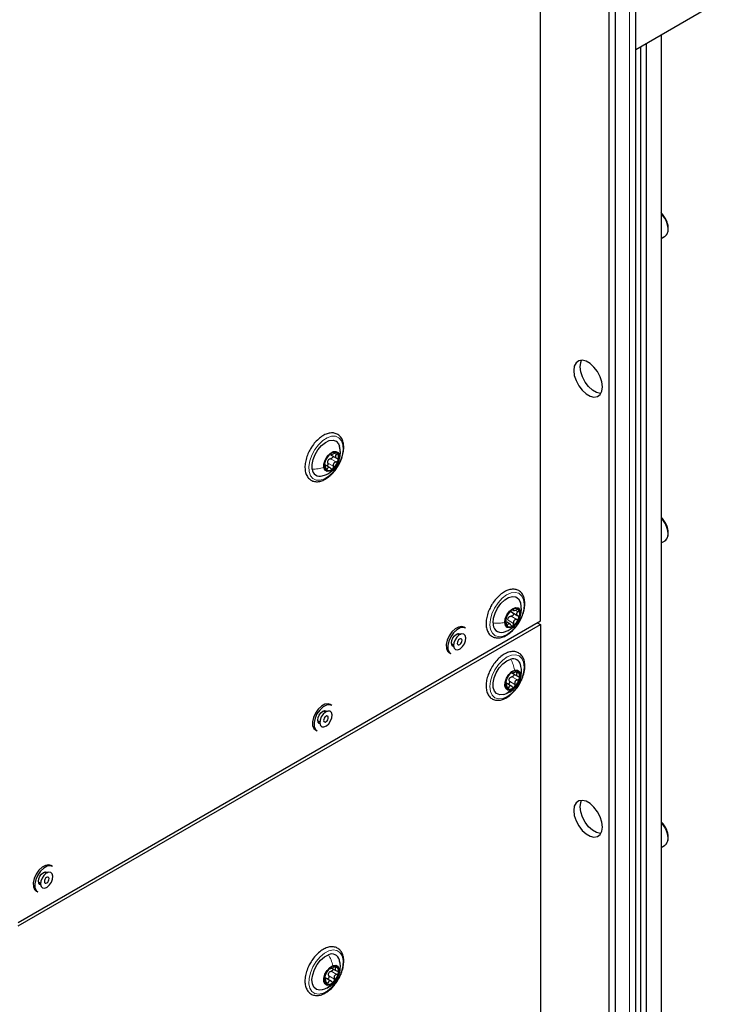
# Paper-space layout 'Blatt4' of a CAD drawing. Header units: millimetres. Extents: x 5 to 418, y 2 to 292.
# Tile 62 of 86: x 159 to 190, y 165 to 208. Entities that reach past the tile are written whole.
import ezdxf

# ---------------------------------------------------------------- set-up
doc = ezdxf.new("R2010")
doc.units = ezdxf.units.MM

psp = doc.layouts.new('Blatt4')

# ---------------------------------------------------------------- linework, layer by layer
at = {"color": 7, "linetype": 'Continuous', "lineweight": 25}
for p, q in [((186.389, 90.49), (186.389, 233.384)), ((182.136, 181.689), (182.136, 210.977)), ((185.177, 210.868), (185.177, 128.928)), ((185.46, 210.705), (185.46, 128.765)), ((190.056, 209.238), (186.389, 207.121)), ((186.838, 207.38), (186.838, 155.612)), ((187.51, 207.768), (187.51, 156)), ((186.591, 207.238), (186.591, 155.469)), ((187.51, 198.713), (187.662, 198.8)), ((172.796, 189.09), (173.07, 188.932)), ((172.8, 189.131), (172.848, 189.103)), ((172.78, 188.503), (172.563, 188.629)), ((187.51, 185.158), (187.662, 185.246)), ((187.662, 185.246), (187.674, 185.253)), ((180.863, 182.074), (181.137, 181.916)), ((180.907, 182.178), (180.959, 182.148)), ((158.887, 168.267), (182.136, 181.689)), ((158.887, 168.104), (182.136, 181.525)), ((180.791, 181.542), (180.64, 181.63)), ((181.995, 181.607), (182.136, 181.525)), ((182.136, 181.525), (182.136, 134.982)), ((178.52, 181.06), (178.428, 181.114)), ((178.8, 181.364), (178.729, 181.405)), ((178.178, 180.681), (178.27, 180.627)), ((178.076, 180.274), (178.147, 180.233)), ((180.848, 179.385), (180.886, 179.364)), ((180.852, 179.381), (181.126, 179.223)), ((180.864, 178.774), (180.591, 178.932)), ((180.624, 178.915), (180.594, 178.933)), ((172.567, 177.623), (172.474, 177.677)), ((172.846, 177.927), (172.775, 177.968)), ((172.224, 177.244), (172.317, 177.19)), ((172.122, 176.837), (172.193, 176.796)), ((187.51, 171.603), (187.662, 171.691)), ((160.415, 170.751), (160.344, 170.792)), ((160.136, 170.447), (160.043, 170.501)), ((159.793, 170.068), (159.886, 170.014)), ((159.691, 169.661), (159.762, 169.62)), ((172.842, 166.23), (173.055, 166.107)), ((172.523, 165.803), (172.563, 165.795)), ((172.573, 165.74), (172.523, 165.769)), ((172.834, 165.639), (172.561, 165.797)), ((172.43, 165.271), (172.54, 165.301))]:
    psp.add_line(p, q, dxfattribs=at)
at = {"color": 7, "linetype": 'Continuous', "lineweight": 18}
for p, q in [((186.096, 232.972), (186.096, 90.085)), ((187.719, 198.846), (187.51, 198.726)), ((172.812, 189.136), (172.825, 189.128)), ((172.973, 189.142), (173.058, 189.093)), ((172.677, 188.718), (172.924, 188.575)), ((172.8, 188.91), (173.047, 188.768)), ((172.569, 188.498), (172.65, 188.452)), ((180.908, 182.203), (180.929, 182.19)), ((181.049, 182.149), (181.136, 182.098)), ((180.611, 181.547), (180.677, 181.508)), ((180.696, 181.719), (180.944, 181.577)), ((180.834, 181.897), (181.082, 181.754)), ((181.025, 179.422), (181.109, 179.373)), ((180.756, 179.004), (181.003, 178.861)), ((180.871, 179.202), (181.118, 179.059)), ((180.64, 178.765), (180.727, 178.714)), ((172.954, 166.289), (173.034, 166.244)), ((172.524, 165.755), (172.538, 165.748)), ((172.717, 165.886), (172.964, 165.743)), ((172.821, 166.09), (173.068, 165.947)), ((172.603, 165.616), (172.688, 165.567))]:
    psp.add_line(p, q, dxfattribs=at)
at = {"color": 7, "linetype": 'Continuous', "lineweight": 18, "flags": 128}
for points in [[(187.719, 198.846), (187.774, 198.933), (187.803, 199.046), (187.805, 199.179), (187.78, 199.325), (187.729, 199.475), (187.655, 199.622), (187.562, 199.756), (187.51, 199.816)], [(171.84, 188.336), (171.829, 188.56), (171.87, 188.809), (171.96, 189.066), (172.093, 189.314), (172.26, 189.536), (172.449, 189.717), (172.648, 189.845), (172.843, 189.91), (173.021, 189.909), (173.17, 189.841), (173.279, 189.711), (173.341, 189.528), (173.352, 189.305), (173.311, 189.056), (173.221, 188.799), (173.088, 188.55), (172.921, 188.328), (172.731, 188.147), (172.532, 188.019), (172.337, 187.954), (172.159, 187.955), (172.011, 188.023), (171.902, 188.153), (171.84, 188.336)], [(187.605, 186.144), (187.539, 186.23), (187.51, 186.262)], [(187.674, 185.253), (187.687, 185.263), (187.752, 185.337), (187.793, 185.439), (187.807, 185.564), (187.794, 185.705), (187.754, 185.855), (187.69, 186.004), (187.605, 186.144)], [(179.888, 181.51), (179.909, 181.751), (179.98, 182.007), (180.097, 182.261), (180.252, 182.496), (180.434, 182.695), (180.631, 182.844), (180.829, 182.935), (181.015, 182.96), (181.177, 182.918), (181.302, 182.811), (181.383, 182.648), (181.415, 182.439), (181.394, 182.198), (181.323, 181.942), (181.205, 181.688), (181.051, 181.453), (180.868, 181.254), (180.672, 181.105), (180.473, 181.014), (180.287, 180.989), (180.126, 181.031), (180, 181.138), (179.919, 181.301), (179.888, 181.51)], [(180.45, 178.232), (180.267, 178.214), (180.109, 178.264), (179.988, 178.378), (179.913, 178.547), (179.888, 178.761), (179.915, 179.005), (179.992, 179.262), (180.114, 179.514), (180.272, 179.745), (180.457, 179.939), (180.655, 180.082), (180.852, 180.165), (181.036, 180.182), (181.194, 180.132), (181.314, 180.019), (181.39, 179.849), (181.415, 179.635), (181.388, 179.392), (181.311, 179.135), (181.189, 178.882), (181.03, 178.651), (180.846, 178.458), (180.648, 178.314), (180.45, 178.232)], [(187.662, 171.691), (187.689, 171.709), (187.753, 171.783), (187.794, 171.886), (187.807, 172.012), (187.794, 172.153), (187.753, 172.302)], [(187.753, 172.302), (187.763, 172.309), (187.771, 172.315), (187.776, 172.32), (187.779, 172.325), (187.778, 172.328)], [(172.459, 165.108), (172.269, 165.067), (172.1, 165.093), (171.965, 165.185), (171.873, 165.336), (171.83, 165.535), (171.838, 165.77), (171.898, 166.024), (172.004, 166.28), (172.151, 166.521), (172.328, 166.729), (172.522, 166.892), (172.722, 166.997), (172.912, 167.038), (173.08, 167.012), (173.215, 166.92), (173.307, 166.77), (173.351, 166.57), (173.343, 166.335), (173.283, 166.081), (173.176, 165.825), (173.029, 165.585), (172.853, 165.376), (172.658, 165.214), (172.459, 165.108)]]:
    psp.add_lwpolyline(points, dxfattribs=at)
at = {"color": 7, "linetype": 'Continuous', "lineweight": 25, "flags": 128}
for points in [[(187.662, 198.8), (187.67, 198.805), (187.719, 198.846)], [(184.894, 192.108), (184.868, 192.33), (184.793, 192.564), (184.674, 192.79), (184.522, 192.991), (184.348, 193.15), (184.167, 193.255), (183.993, 193.296), (183.841, 193.271), (183.722, 193.182), (183.647, 193.035), (183.621, 192.843), (183.647, 192.621), (183.722, 192.387), (183.841, 192.16), (183.993, 191.959), (184.167, 191.8), (184.348, 191.696), (184.522, 191.654), (184.674, 191.679), (184.793, 191.769), (184.868, 191.916), (184.894, 192.108)], [(183.904, 193.006), (183.93, 193.198), (183.972, 193.297)], [(184.826, 191.817), (184.805, 191.817), (184.631, 191.859), (184.45, 191.963), (184.276, 192.123), (184.124, 192.324), (184.005, 192.55), (183.93, 192.784), (183.904, 193.006)], [(171.979, 188.446), (171.971, 188.646), (172.014, 188.869), (172.103, 189.098), (172.232, 189.312), (172.389, 189.496), (172.564, 189.635), (172.74, 189.716), (172.904, 189.734), (173.043, 189.687), (173.145, 189.579), (173.19, 189.47)], [(172.494, 188.516), (172.495, 188.675), (172.549, 188.851), (172.646, 189.017), (172.773, 189.149), (172.91, 189.226), (173.035, 189.237), (173.131, 189.18), (173.182, 189.063)], [(173.182, 189.063), (173.18, 188.904), (173.127, 188.728), (173.029, 188.561), (172.902, 188.429), (172.766, 188.352), (172.64, 188.342), (172.545, 188.399), (172.494, 188.516)], [(180.029, 181.596), (180.05, 181.811), (180.119, 182.04), (180.231, 182.263), (180.378, 182.462), (180.546, 182.622), (180.723, 182.73), (180.895, 182.776), (181.046, 182.758), (181.166, 182.676), (181.243, 182.537), (181.251, 182.512)], [(180.549, 181.619), (180.572, 181.788), (180.645, 181.963), (180.756, 182.119), (180.889, 182.23), (181.024, 182.281), (181.14, 182.264), (181.218, 182.181), (181.249, 182.044)], [(181.249, 182.044), (181.226, 181.876), (181.153, 181.7), (181.041, 181.545), (180.908, 181.433), (180.773, 181.382), (180.658, 181.399), (180.579, 181.483), (180.549, 181.619)], [(178.198, 181.199), (178.074, 181.025), (177.987, 180.831), (177.944, 180.638), (177.951, 180.467), (178.007, 180.336), (178.076, 180.274)], [(178.268, 181.158), (178.145, 180.984), (178.058, 180.79), (178.015, 180.597), (178.022, 180.426), (178.078, 180.295), (178.147, 180.233)], [(178.273, 180.551), (178.243, 180.563), (178.194, 180.619), (178.176, 180.709), (178.194, 180.819), (178.243, 180.932), (178.316, 181.031), (178.403, 181.101), (178.489, 181.131), (178.563, 181.117), (178.588, 181.097)], [(178.729, 181.405), (178.637, 181.434), (178.495, 181.415), (178.343, 181.334), (178.198, 181.199)], [(178.8, 181.364), (178.708, 181.394), (178.566, 181.375), (178.414, 181.293), (178.268, 181.158)], [(178.422, 180.972), (178.337, 180.847), (178.284, 180.709), (178.27, 180.579), (178.298, 180.475), (178.363, 180.415), (178.456, 180.407), (178.563, 180.452), (178.666, 180.544), (178.751, 180.669), (178.804, 180.807), (178.818, 180.938), (178.79, 181.041), (178.725, 181.101), (178.632, 181.109), (178.526, 181.064), (178.422, 180.972)], [(178.497, 180.841), (178.464, 180.793), (178.444, 180.739), (178.438, 180.689), (178.449, 180.649), (178.474, 180.626), (178.51, 180.622), (178.551, 180.64), (178.591, 180.676), (178.624, 180.724), (178.645, 180.777), (178.65, 180.827), (178.639, 180.867), (178.614, 180.891), (178.578, 180.894), (178.537, 180.876), (178.497, 180.841)], [(180.488, 178.411), (180.325, 178.398), (180.189, 178.45), (180.09, 178.563), (180.037, 178.728), (180.034, 178.93), (180.08, 179.154), (180.173, 179.382), (180.305, 179.595), (180.464, 179.776), (180.639, 179.91), (180.815, 179.986)], [(180.807, 178.612), (180.685, 178.612), (180.595, 178.679), (180.552, 178.804), (180.561, 178.967), (180.622, 179.143), (180.725, 179.306), (180.855, 179.431), (180.991, 179.499)], [(180.991, 179.499), (181.113, 179.499), (181.203, 179.431), (181.246, 179.307), (181.236, 179.144), (181.176, 178.968), (181.072, 178.805), (180.943, 178.68), (180.807, 178.612)], [(172.244, 177.762), (172.121, 177.588), (172.033, 177.394), (171.99, 177.201), (171.997, 177.03), (172.053, 176.899), (172.122, 176.837)], [(172.315, 177.721), (172.191, 177.547), (172.104, 177.353), (172.061, 177.16), (172.068, 176.989), (172.124, 176.858), (172.193, 176.796)], [(172.319, 177.114), (172.289, 177.126), (172.24, 177.182), (172.223, 177.272), (172.24, 177.382), (172.289, 177.495), (172.362, 177.594), (172.449, 177.664), (172.535, 177.694), (172.609, 177.68), (172.634, 177.659)], [(172.775, 177.968), (172.683, 177.997), (172.541, 177.978), (172.389, 177.897), (172.244, 177.762)], [(172.846, 177.927), (172.754, 177.957), (172.612, 177.938), (172.46, 177.856), (172.315, 177.721)], [(172.468, 177.535), (172.383, 177.41), (172.33, 177.272), (172.316, 177.141), (172.344, 177.038), (172.41, 176.978), (172.503, 176.97), (172.609, 177.015), (172.712, 177.107), (172.797, 177.232), (172.851, 177.37), (172.864, 177.501), (172.836, 177.604), (172.771, 177.664), (172.678, 177.672), (172.572, 177.627), (172.468, 177.535)], [(172.543, 177.404), (172.51, 177.355), (172.49, 177.302), (172.484, 177.252), (172.495, 177.212), (172.521, 177.188), (172.556, 177.185), (172.597, 177.203), (172.637, 177.238), (172.67, 177.287), (172.691, 177.34), (172.696, 177.39), (172.685, 177.43), (172.66, 177.454), (172.624, 177.457), (172.583, 177.439), (172.543, 177.404)], [(184.894, 172.511), (184.868, 172.733), (184.793, 172.967), (184.674, 173.193), (184.522, 173.394), (184.348, 173.553), (184.167, 173.658), (183.993, 173.699), (183.841, 173.674), (183.722, 173.585), (183.647, 173.438), (183.621, 173.246), (183.647, 173.024), (183.722, 172.79), (183.841, 172.563), (183.993, 172.362), (184.167, 172.203), (184.348, 172.099), (184.522, 172.057), (184.674, 172.082), (184.793, 172.172), (184.868, 172.319), (184.894, 172.511)], [(183.904, 173.409), (183.93, 173.601), (183.972, 173.7)], [(184.826, 172.22), (184.805, 172.22), (184.631, 172.262), (184.45, 172.366), (184.276, 172.526), (184.124, 172.727), (184.005, 172.953), (183.93, 173.187), (183.904, 173.409)], [(159.813, 170.586), (159.69, 170.412), (159.602, 170.218), (159.559, 170.025), (159.567, 169.854), (159.623, 169.723), (159.691, 169.661)], [(160.344, 170.792), (160.252, 170.821), (160.11, 170.802), (159.958, 170.721), (159.813, 170.586)], [(160.415, 170.751), (160.323, 170.78), (160.181, 170.761), (160.029, 170.68), (159.884, 170.545)], [(159.884, 170.545), (159.76, 170.371), (159.673, 170.177), (159.63, 169.984), (159.637, 169.813), (159.693, 169.682), (159.762, 169.62)], [(159.888, 169.937), (159.858, 169.949), (159.809, 170.006), (159.792, 170.096), (159.809, 170.206), (159.858, 170.319), (159.931, 170.418), (160.018, 170.488), (160.105, 170.518), (160.178, 170.504), (160.203, 170.483)], [(160.037, 170.359), (159.952, 170.234), (159.899, 170.096), (159.885, 169.965), (159.913, 169.862), (159.979, 169.802), (160.072, 169.794), (160.178, 169.839), (160.281, 169.931), (160.366, 170.056), (160.42, 170.194), (160.433, 170.324), (160.405, 170.428), (160.34, 170.488), (160.247, 170.496), (160.141, 170.451), (160.037, 170.359)], [(160.112, 170.227), (160.079, 170.179), (160.059, 170.126), (160.054, 170.075), (160.064, 170.036), (160.09, 170.012), (160.125, 170.009), (160.166, 170.027), (160.206, 170.062), (160.239, 170.11), (160.26, 170.164), (160.265, 170.214), (160.254, 170.254), (160.229, 170.277), (160.193, 170.28), (160.152, 170.263), (160.112, 170.227)], [(172.426, 165.265), (172.315, 165.249), (172.169, 165.281), (172.057, 165.375), (171.988, 165.524), (171.968, 165.715), (171.999, 165.934), (172.077, 166.163), (172.197, 166.383), (172.349, 166.576), (172.52, 166.726), (172.697, 166.822)], [(172.778, 165.477), (172.65, 165.46), (172.551, 165.512), (172.496, 165.625), (172.493, 165.78), (172.542, 165.956), (172.637, 166.124), (172.761, 166.26), (172.898, 166.343)], [(172.898, 166.343), (173.025, 166.359), (173.124, 166.308), (173.179, 166.195), (173.183, 166.039), (173.133, 165.864), (173.039, 165.695), (172.914, 165.559), (172.778, 165.477)]]:
    psp.add_lwpolyline(points, dxfattribs=at)
at = {"color": 7, "linetype": 'Continuous', "lineweight": 25}
for centre, radius, start, end in [((173.248, 188.551), 0.735, 129.6855, 165.2789), ((172.962, 188.948), 0.249, 62.0464, 137.4333), ((172.848, 188.958), 0.312, 338.0243, 42.3445), ((172.827, 188.621), 0.312, 158.0243, 222.3445), ((172.917, 188.701), 0.269, 140.8297, 154.1348), ((172.427, 189.028), 0.735, 309.6855, 345.2789), ((172.321, 188.472), 0.344, 184.2164, 287.0982), ((172.713, 188.631), 0.249, 242.0464, 317.4333), ((181.279, 181.612), 0.7, 123.7184, 160.524), ((181.023, 182.04), 0.203, 43.6939, 130.6816), ((180.823, 181.991), 0.396, 334.0689, 28.6028), ((180.395, 181.545), 0.37, 171.9461, 284.6553), ((180.975, 181.672), 0.396, 154.0689, 208.6028), ((180.924, 181.689), 0.256, 135.2447, 148.9978), ((180.519, 182.051), 0.7, 303.7184, 340.524), ((180.775, 181.623), 0.203, 223.6939, 310.6816), ((180.921, 179.666), 0.338, 11.5629, 108.3228), ((181.313, 178.816), 0.739, 132.128, 167.5828), ((181.029, 179.185), 0.277, 69.6858, 139.7257), ((180.942, 179.232), 0.28, 340.0162, 49.4045), ((180.855, 178.879), 0.28, 160.0162, 229.4045), ((180.997, 178.996), 0.271, 143.2284, 156.4823), ((180.484, 179.295), 0.739, 312.128, 347.5828), ((180.769, 178.926), 0.277, 249.6858, 319.7257), ((172.853, 166.514), 0.345, 12.5926, 116.8834), ((173.248, 165.674), 0.733, 135.1265, 170.7708), ((172.98, 165.997), 0.318, 78.8653, 142.3177), ((172.917, 166.099), 0.245, 343.0202, 59.3731), ((172.758, 165.721), 0.245, 163.0202, 239.3731), ((172.956, 165.891), 0.269, 146.2867, 159.6106), ((172.428, 166.145), 0.733, 315.1265, 350.7708), ((172.695, 165.823), 0.318, 258.8653, 322.3177)]:
    psp.add_arc(centre, radius, start, end, dxfattribs=at)
at = {"color": 7, "linetype": 'Continuous', "lineweight": 18}
for centre, radius, start, end in [((187.638, 186.107), 0.0497, 91.1961, 131.6997), ((186.643, 171.911), 1.177, 19.4245, 42.5536)]:
    psp.add_arc(centre, radius, start, end, dxfattribs=at)
at = {"color": 7, "linetype": 'Continuous', "lineweight": 25}
for points, knots in [([(187.723, 198.855), (187.731, 198.861), (187.775, 198.893), (187.815, 198.998), (187.839, 199.155), (187.814, 199.342), (187.745, 199.536), (187.637, 199.726), (187.542, 199.826), (187.493, 199.877)], [0, 0, 0, 0, 0.0334897, 0.1821175, 0.3369855, 0.4997963, 0.6641343, 0.8281885, 1, 1, 1, 1]), ([(173.199, 188.718), (173.223, 188.766), (173.289, 188.895), (173.354, 189.115), (173.39, 189.361), (173.377, 189.589), (173.315, 189.787), (173.203, 189.94), (173.051, 190.035), (172.877, 190.068), (172.69, 190.044), (172.495, 189.965), (172.299, 189.832), (172.115, 189.651), (171.989, 189.499), (171.938, 189.406), (171.931, 189.393)], [0, 0, 0, 0, 0.0467951, 0.1263242, 0.206239, 0.2867543, 0.367713, 0.4473281, 0.5234261, 0.5972678, 0.6715776, 0.7486971, 0.8278844, 0.9074885, 0.9869172, 1, 1, 1, 1]), ([(173.209, 189.365), (173.207, 189.389), (173.205, 189.423), (173.192, 189.455), (173.188, 189.465)], [0, 0, 0, 0, 0.681297, 1, 1, 1, 1]), ([(171.931, 189.393), (171.892, 189.328), (171.806, 189.184), (171.716, 188.944), (171.659, 188.694), (171.65, 188.456), (171.69, 188.243), (171.78, 188.068), (171.916, 187.946), (172.082, 187.885), (172.264, 187.884), (172.456, 187.939), (172.611, 188.024), (172.699, 188.091), (172.723, 188.109)], [0, 0, 0, 0, 0.075562, 0.166163, 0.257077, 0.34858, 0.440796, 0.532644, 0.621374, 0.706265, 0.79029, 0.876719, 0.966222, 1, 1, 1, 1]), ([(172.423, 188.149), (172.456, 188.156), (172.559, 188.179), (172.716, 188.258), (172.887, 188.381), (173.034, 188.542), (173.15, 188.74), (173.219, 188.965), (173.241, 189.179), (173.218, 189.31), (173.209, 189.365)], [0, 0, 0, 0, 0.063732, 0.196168, 0.325542, 0.457098, 0.602198, 0.750831, 0.896438, 1, 1, 1, 1]), ([(172.58, 188.839), (172.587, 188.851), (172.599, 188.87), (172.619, 188.905), (172.637, 188.933), (172.655, 188.962), (172.68, 188.997), (172.694, 189.018), (172.703, 189.032)], [0, 0, 0, 0, 0.249199, 0.374336, 0.49893, 0.624007, 0.749759, 1, 1, 1, 1]), ([(172.779, 189.117), (172.771, 189.11), (172.756, 189.097), (172.734, 189.074), (172.716, 189.051), (172.707, 189.038), (172.703, 189.032)], [0, 0, 0, 0, 0.2499907, 0.4996106, 0.7491271, 1, 1, 1, 1]), ([(172.825, 189.128), (172.825, 189.131), (172.825, 189.137), (172.816, 189.138), (172.8, 189.132), (172.786, 189.122), (172.779, 189.117)], [0, 0, 0, 0, 0.249852, 0.499902, 0.750115, 1, 1, 1, 1]), ([(172.877, 189.044), (172.879, 189.042), (172.888, 189.033), (172.894, 189.013), (172.893, 188.984), (172.879, 188.956), (172.857, 188.932), (172.83, 188.916), (172.81, 188.912), (172.8, 188.91)], [0, 0, 0, 0, 0.051004, 0.20885, 0.366576, 0.524426, 0.683107, 0.841232, 1, 1, 1, 1]), ([(172.825, 189.128), (172.825, 189.122), (172.825, 189.113), (172.842, 189.11), (172.861, 189.112), (172.887, 189.118), (172.926, 189.13), (172.957, 189.145), (172.978, 189.155)], [0, 0, 0, 0, 0.249201, 0.374338, 0.498932, 0.624008, 0.74976, 1, 1, 1, 1]), ([(173.079, 189.168), (173.073, 189.171), (173.062, 189.177), (173.035, 189.176), (173.006, 189.169), (172.987, 189.159), (172.978, 189.155)], [0, 0, 0, 0, 0.249857, 0.499466, 0.749011, 1, 1, 1, 1]), ([(173.058, 189.093), (173.044, 189.078), (173.022, 189.056), (173.011, 189.023), (173.01, 188.998), (173.019, 188.974), (173.042, 188.946), (173.07, 188.934), (173.088, 188.926)], [0, 0, 0, 0, 0.249168, 0.374303, 0.498903, 0.623987, 0.749746, 1, 1, 1, 1]), ([(173.058, 189.093), (173.065, 189.099), (173.078, 189.113), (173.089, 189.135), (173.091, 189.155), (173.083, 189.164), (173.079, 189.168)], [0, 0, 0, 0, 0.249807, 0.500055, 0.750309, 1, 1, 1, 1]), ([(172.538, 188.738), (172.535, 188.729), (172.531, 188.71), (172.53, 188.691), (172.533, 188.68), (172.537, 188.68), (172.539, 188.68)], [0, 0, 0, 0, 0.250033, 0.499632, 0.749228, 1, 1, 1, 1]), ([(172.58, 188.839), (172.577, 188.833), (172.57, 188.822), (172.558, 188.797), (172.546, 188.767), (172.54, 188.748), (172.538, 188.738)], [0, 0, 0, 0, 0.2498147, 0.4999078, 0.7501201, 1, 1, 1, 1]), ([(172.569, 188.514), (172.569, 188.536), (172.57, 188.571), (172.565, 188.613), (172.561, 188.641), (172.557, 188.662), (172.55, 188.681), (172.543, 188.681), (172.539, 188.68)], [0, 0, 0, 0, 0.249168, 0.374303, 0.498903, 0.623987, 0.749746, 1, 1, 1, 1]), ([(172.677, 188.718), (172.679, 188.708), (172.684, 188.687), (172.681, 188.655), (172.669, 188.626), (172.65, 188.604), (172.634, 188.593), (172.625, 188.593), (172.624, 188.593)], [0, 0, 0, 0, 0.199224, 0.39692, 0.595541, 0.793994, 0.992601, 1, 1, 1, 1]), ([(172.802, 188.478), (172.788, 188.492), (172.767, 188.514), (172.734, 188.526), (172.71, 188.527), (172.689, 188.518), (172.666, 188.497), (172.656, 188.47), (172.65, 188.452)], [0, 0, 0, 0, 0.249201, 0.374338, 0.498932, 0.624008, 0.74976, 1, 1, 1, 1]), ([(172.677, 188.718), (172.672, 188.734), (172.664, 188.768), (172.671, 188.802), (172.675, 188.819)], [0, 0, 0, 0, 0.501552, 1, 1, 1, 1]), ([(172.708, 188.871), (172.722, 188.882), (172.75, 188.902), (172.783, 188.908), (172.8, 188.91)], [0, 0, 0, 0, 0.498457, 1, 1, 1, 1]), ([(172.723, 188.109), (172.757, 188.138), (172.854, 188.219), (173.002, 188.388), (173.13, 188.569), (173.183, 188.685), (173.199, 188.718)], [0, 0, 0, 0, 0.179934, 0.520394, 0.860479, 1, 1, 1, 1]), ([(172.897, 188.462), (172.903, 188.469), (172.917, 188.483), (172.928, 188.512), (172.931, 188.544), (172.927, 188.565), (172.924, 188.575)], [0, 0, 0, 0, 0.249991, 0.499611, 0.749127, 1, 1, 1, 1]), ([(173.047, 188.768), (173.026, 188.763), (172.993, 188.757), (172.957, 188.731), (172.934, 188.705), (172.92, 188.674), (172.912, 188.63), (172.919, 188.597), (172.924, 188.575)], [0, 0, 0, 0, 0.249199, 0.374336, 0.49893, 0.624007, 0.749759, 1, 1, 1, 1]), ([(173.047, 188.768), (173.057, 188.769), (173.077, 188.773), (173.105, 188.789), (173.127, 188.812), (173.134, 188.831), (173.138, 188.841)], [0, 0, 0, 0, 0.249815, 0.499908, 0.75012, 1, 1, 1, 1]), ([(173.138, 188.841), (173.139, 188.851), (173.142, 188.87), (173.132, 188.895), (173.114, 188.915), (173.097, 188.923), (173.088, 188.926)], [0, 0, 0, 0, 0.250033, 0.499632, 0.749228, 1, 1, 1, 1]), ([(172.569, 188.514), (172.569, 188.503), (172.569, 188.482), (172.573, 188.452), (172.582, 188.425), (172.592, 188.415), (172.596, 188.411)], [0, 0, 0, 0, 0.249807, 0.500055, 0.750309, 1, 1, 1, 1]), ([(172.596, 188.411), (172.601, 188.408), (172.612, 188.403), (172.627, 188.41), (172.641, 188.427), (172.647, 188.443), (172.65, 188.452)], [0, 0, 0, 0, 0.249857, 0.499466, 0.749011, 1, 1, 1, 1]), ([(172.802, 188.478), (172.809, 188.471), (172.822, 188.458), (172.847, 188.448), (172.873, 188.448), (172.889, 188.457), (172.897, 188.462)], [0, 0, 0, 0, 0.249852, 0.499902, 0.750115, 1, 1, 1, 1]), ([(187.637, 186.157), (187.615, 186.187), (187.577, 186.241), (187.531, 186.281), (187.51, 186.299)], [0, 0, 0, 0, 0.557949, 1, 1, 1, 1]), ([(187.673, 185.26), (187.7, 185.279), (187.764, 185.323), (187.818, 185.447), (187.838, 185.607), (187.812, 185.793), (187.745, 185.986), (187.672, 186.101), (187.637, 186.157)], [0, 0, 0, 0, 0.122182, 0.288347, 0.461846, 0.644029, 0.827735, 1, 1, 1, 1]), ([(181.172, 181.604), (181.201, 181.649), (181.278, 181.771), (181.367, 181.99), (181.433, 182.241), (181.452, 182.483), (181.423, 182.702), (181.344, 182.886), (181.217, 183.021), (181.056, 183.095), (180.876, 183.109), (180.686, 183.066), (180.49, 182.968), (180.295, 182.819), (180.118, 182.625), (180, 182.468), (179.955, 182.377), (179.95, 182.366)], [0, 0, 0, 0, 0.043232, 0.117031, 0.191044, 0.265492, 0.340527, 0.415607, 0.488641, 0.558333, 0.626771, 0.696621, 0.76912, 0.843007, 0.916948, 0.990727, 1, 1, 1, 1]), ([(181.286, 182.24), (181.287, 182.274), (181.29, 182.364), (181.264, 182.452), (181.247, 182.506)], [0, 0, 0, 0, 0.374906, 1, 1, 1, 1]), ([(179.95, 182.366), (179.912, 182.296), (179.831, 182.145), (179.753, 181.902), (179.712, 181.654), (179.719, 181.423), (179.776, 181.222), (179.882, 181.063), (180.03, 180.961), (180.203, 180.921), (180.388, 180.939), (180.541, 180.995), (180.629, 181.046), (180.653, 181.06)], [0, 0, 0, 0, 0.08669, 0.186044, 0.285845, 0.386374, 0.487568, 0.587415, 0.683037, 0.775406, 0.867995, 0.963964, 1, 1, 1, 1]), ([(180.494, 181.192), (180.55, 181.208), (180.673, 181.243), (180.844, 181.343), (181.006, 181.48), (181.146, 181.658), (181.243, 181.871), (181.29, 182.054), (181.287, 182.157), (181.286, 182.182)], [0, 0, 0, 0, 0.1271318, 0.2807578, 0.4326012, 0.5909332, 0.7732363, 0.9457298, 1, 1, 1, 1]), ([(180.667, 181.937), (180.675, 181.947), (180.686, 181.961), (180.708, 181.992), (180.727, 182.017), (180.748, 182.044), (180.777, 182.079), (180.794, 182.1), (180.806, 182.115)], [0, 0, 0, 0, 0.249199, 0.374336, 0.49893, 0.624007, 0.749759, 1, 1, 1, 1]), ([(180.89, 182.194), (180.883, 182.189), (180.867, 182.178), (180.843, 182.157), (180.821, 182.135), (180.811, 182.121), (180.806, 182.115)], [0, 0, 0, 0, 0.2499907, 0.4996106, 0.7491271, 1, 1, 1, 1]), ([(180.893, 182.057), (180.88, 182.065), (180.853, 182.08), (180.84, 182.106), (180.834, 182.119)], [0, 0, 0, 0, 0.50155, 1, 1, 1, 1]), ([(180.893, 182.057), (180.901, 182.052), (180.917, 182.042), (180.932, 182.019), (180.938, 181.991), (180.933, 181.961), (180.917, 181.933), (180.893, 181.912), (180.864, 181.899), (180.844, 181.898), (180.834, 181.897)], [0, 0, 0, 0, 0.125193, 0.249438, 0.374279, 0.499024, 0.623869, 0.749369, 0.87443, 1, 1, 1, 1]), ([(180.929, 182.19), (180.93, 182.194), (180.932, 182.202), (180.926, 182.207), (180.912, 182.206), (180.897, 182.198), (180.89, 182.194)], [0, 0, 0, 0, 0.249852, 0.499902, 0.750115, 1, 1, 1, 1]), ([(180.929, 182.19), (180.927, 182.181), (180.925, 182.168), (180.938, 182.16), (180.955, 182.156), (180.98, 182.157), (181.019, 182.164), (181.051, 182.175), (181.072, 182.183)], [0, 0, 0, 0, 0.249201, 0.374338, 0.498932, 0.624008, 0.74976, 1, 1, 1, 1]), ([(181.17, 182.18), (181.165, 182.185), (181.155, 182.194), (181.13, 182.197), (181.101, 182.194), (181.082, 182.187), (181.072, 182.183)], [0, 0, 0, 0, 0.249857, 0.499466, 0.749011, 1, 1, 1, 1]), ([(181.136, 182.098), (181.12, 182.084), (181.096, 182.063), (181.079, 182.028), (181.075, 182.001), (181.08, 181.974), (181.099, 181.941), (181.124, 181.925), (181.141, 181.914)], [0, 0, 0, 0, 0.249168, 0.374303, 0.498903, 0.623987, 0.749746, 1, 1, 1, 1]), ([(181.136, 182.098), (181.144, 182.105), (181.159, 182.118), (181.173, 182.141), (181.179, 182.163), (181.173, 182.175), (181.17, 182.18)], [0, 0, 0, 0, 0.249807, 0.500055, 0.750309, 1, 1, 1, 1]), ([(180.619, 181.845), (180.616, 181.836), (180.609, 181.817), (180.605, 181.795), (180.605, 181.781), (180.607, 181.778), (180.608, 181.777)], [0, 0, 0, 0, 0.250033, 0.499632, 0.749228, 1, 1, 1, 1]), ([(180.613, 181.593), (180.615, 181.615), (180.618, 181.648), (180.619, 181.693), (180.618, 181.723), (180.617, 181.747), (180.615, 181.771), (180.611, 181.775), (180.608, 181.777)], [0, 0, 0, 0, 0.249168, 0.374303, 0.498903, 0.623987, 0.749746, 1, 1, 1, 1]), ([(180.613, 181.593), (180.612, 181.583), (180.61, 181.562), (180.611, 181.53), (180.617, 181.501), (180.624, 181.489), (180.628, 181.483)], [0, 0, 0, 0, 0.249807, 0.500055, 0.750309, 1, 1, 1, 1]), ([(180.667, 181.937), (180.664, 181.933), (180.658, 181.924), (180.645, 181.902), (180.631, 181.875), (180.623, 181.855), (180.619, 181.845)], [0, 0, 0, 0, 0.249815, 0.499908, 0.75012, 1, 1, 1, 1]), ([(180.628, 181.483), (180.632, 181.479), (180.64, 181.471), (180.655, 181.474), (180.668, 181.486), (180.674, 181.501), (180.677, 181.508)], [0, 0, 0, 0, 0.249857, 0.499466, 0.749011, 1, 1, 1, 1]), ([(180.653, 181.06), (180.688, 181.083), (180.789, 181.148), (180.947, 181.295), (181.089, 181.46), (181.154, 181.572), (181.172, 181.604)], [0, 0, 0, 0, 0.180128, 0.520228, 0.859752, 1, 1, 1, 1]), ([(180.82, 181.501), (180.808, 181.518), (180.789, 181.543), (180.76, 181.561), (180.738, 181.567), (180.718, 181.563), (180.695, 181.548), (180.685, 181.524), (180.677, 181.508)], [0, 0, 0, 0, 0.249201, 0.374338, 0.498932, 0.624008, 0.74976, 1, 1, 1, 1]), ([(180.696, 181.719), (180.694, 181.737), (180.688, 181.771), (180.699, 181.804), (180.704, 181.821)], [0, 0, 0, 0, 0.501552, 1, 1, 1, 1]), ([(180.742, 181.869), (180.756, 181.878), (180.785, 181.895), (180.818, 181.896), (180.834, 181.897)], [0, 0, 0, 0, 0.498457, 1, 1, 1, 1]), ([(180.907, 181.469), (180.914, 181.475), (180.928, 181.486), (180.942, 181.514), (180.948, 181.545), (180.945, 181.566), (180.944, 181.577)], [0, 0, 0, 0, 0.2499907, 0.4996106, 0.7491271, 1, 1, 1, 1]), ([(181.082, 181.754), (181.06, 181.753), (181.028, 181.75), (180.99, 181.729), (180.966, 181.706), (180.95, 181.677), (180.937, 181.633), (180.941, 181.599), (180.944, 181.577)], [0, 0, 0, 0, 0.249199, 0.374336, 0.49893, 0.624007, 0.749759, 1, 1, 1, 1]), ([(181.082, 181.754), (181.092, 181.755), (181.111, 181.756), (181.14, 181.769), (181.165, 181.79), (181.174, 181.809), (181.178, 181.818)], [0, 0, 0, 0, 0.249815, 0.499908, 0.75012, 1, 1, 1, 1]), ([(181.178, 181.818), (181.181, 181.828), (181.186, 181.848), (181.18, 181.876), (181.164, 181.899), (181.149, 181.909), (181.141, 181.914)], [0, 0, 0, 0, 0.250033, 0.499632, 0.749228, 1, 1, 1, 1]), ([(180.82, 181.501), (180.825, 181.493), (180.837, 181.478), (180.859, 181.464), (180.884, 181.459), (180.899, 181.466), (180.907, 181.469)], [0, 0, 0, 0, 0.249852, 0.499902, 0.750115, 1, 1, 1, 1]), ([(181.415, 179.412), (181.423, 179.455), (181.446, 179.581), (181.448, 179.78), (181.403, 179.989), (181.308, 180.159), (181.168, 180.275), (181, 180.33), (180.817, 180.325), (180.624, 180.264), (180.427, 180.149), (180.236, 179.985), (180.065, 179.779), (179.954, 179.617), (179.914, 179.525), (179.909, 179.515)], [0, 0, 0, 0, 0.046104, 0.134069, 0.222809, 0.310957, 0.395851, 0.477259, 0.55816, 0.641625, 0.727918, 0.815247, 0.902437, 0.989468, 1, 1, 1, 1]), ([(179.909, 179.515), (179.875, 179.443), (179.8, 179.288), (179.735, 179.045), (179.709, 178.802), (179.732, 178.579), (179.805, 178.389), (179.926, 178.247), (180.084, 178.165), (180.261, 178.144), (180.45, 178.18), (180.646, 178.271), (180.841, 178.414), (181.022, 178.603), (181.156, 178.78), (181.214, 178.895), (181.231, 178.93)], [0, 0, 0, 0, 0.066877, 0.143157, 0.219856, 0.297153, 0.374666, 0.450387, 0.522631, 0.59327, 0.664964, 0.73942, 0.815517, 0.891785, 0.96788, 1, 1, 1, 1]), ([(180.493, 178.412), (180.579, 178.441), (180.729, 178.492), (180.917, 178.622), (181.068, 178.773), (181.191, 178.964), (181.272, 179.185), (181.298, 179.42), (181.29, 179.604), (181.256, 179.702), (181.248, 179.725)], [0, 0, 0, 0, 0.159622, 0.279548, 0.403464, 0.537149, 0.678648, 0.816838, 0.955892, 1, 1, 1, 1]), ([(180.818, 179.364), (180.81, 179.357), (180.796, 179.343), (180.775, 179.319), (180.757, 179.296), (180.75, 179.284), (180.746, 179.278)], [0, 0, 0, 0, 0.249857, 0.499466, 0.749011, 1, 1, 1, 1]), ([(180.866, 179.383), (180.866, 179.386), (180.865, 179.391), (180.855, 179.39), (180.839, 179.381), (180.825, 179.37), (180.818, 179.364)], [0, 0, 0, 0, 0.249807, 0.500055, 0.750309, 1, 1, 1, 1]), ([(180.866, 179.383), (180.867, 179.378), (180.869, 179.37), (180.887, 179.371), (180.907, 179.374), (180.933, 179.383), (180.972, 179.397), (181.002, 179.414), (181.022, 179.424)], [0, 0, 0, 0, 0.249168, 0.374303, 0.498903, 0.623987, 0.749746, 1, 1, 1, 1]), ([(180.951, 179.324), (180.954, 179.318), (180.961, 179.305), (180.96, 179.279), (180.949, 179.251), (180.928, 179.227), (180.901, 179.209), (180.881, 179.204), (180.871, 179.202)], [0, 0, 0, 0, 0.1252208, 0.2996205, 0.4741552, 0.6496098, 0.8244506, 1, 1, 1, 1]), ([(181.125, 179.445), (181.119, 179.447), (181.106, 179.452), (181.079, 179.448), (181.05, 179.439), (181.032, 179.429), (181.022, 179.424)], [0, 0, 0, 0, 0.250033, 0.499632, 0.749228, 1, 1, 1, 1]), ([(181.109, 179.373), (181.096, 179.358), (181.076, 179.337), (181.066, 179.304), (181.067, 179.28), (181.078, 179.258), (181.103, 179.233), (181.132, 179.223), (181.151, 179.216)], [0, 0, 0, 0, 0.249199, 0.374336, 0.49893, 0.624007, 0.749759, 1, 1, 1, 1]), ([(181.109, 179.373), (181.116, 179.38), (181.128, 179.393), (181.138, 179.414), (181.138, 179.433), (181.129, 179.441), (181.125, 179.445)], [0, 0, 0, 0, 0.249815, 0.499908, 0.75012, 1, 1, 1, 1]), ([(181.231, 178.93), (181.257, 178.976), (181.326, 179.101), (181.382, 179.268), (181.408, 179.381), (181.415, 179.412)], [0, 0, 0, 0, 0.295521, 0.808037, 1, 1, 1, 1]), ([(180.592, 178.975), (180.59, 178.966), (180.587, 178.948), (180.588, 178.93), (180.592, 178.92), (180.596, 178.922), (180.599, 178.923)], [0, 0, 0, 0, 0.249991, 0.499611, 0.749127, 1, 1, 1, 1]), ([(180.631, 179.08), (180.628, 179.073), (180.621, 179.061), (180.61, 179.035), (180.599, 179.004), (180.594, 178.985), (180.592, 178.975)], [0, 0, 0, 0, 0.249852, 0.499902, 0.750115, 1, 1, 1, 1]), ([(180.64, 178.766), (180.639, 178.788), (180.638, 178.823), (180.632, 178.864), (180.626, 178.891), (180.62, 178.91), (180.611, 178.927), (180.603, 178.924), (180.599, 178.923)], [0, 0, 0, 0, 0.249199, 0.374336, 0.49893, 0.624007, 0.749759, 1, 1, 1, 1]), ([(180.631, 179.08), (180.639, 179.093), (180.65, 179.113), (180.669, 179.15), (180.686, 179.18), (180.703, 179.209), (180.726, 179.244), (180.738, 179.264), (180.746, 179.278)], [0, 0, 0, 0, 0.249201, 0.374338, 0.498932, 0.624008, 0.74976, 1, 1, 1, 1]), ([(180.756, 179.004), (180.758, 178.994), (180.764, 178.974), (180.762, 178.942), (180.752, 178.912), (180.733, 178.888), (180.712, 178.875), (180.697, 178.874), (180.691, 178.874)], [0, 0, 0, 0, 0.1770716, 0.3527857, 0.5293226, 0.7057108, 0.8822357, 1, 1, 1, 1]), ([(180.756, 179.004), (180.75, 179.02), (180.74, 179.053), (180.746, 179.087), (180.749, 179.104)], [0, 0, 0, 0, 0.501552, 1, 1, 1, 1]), ([(180.78, 179.158), (180.794, 179.169), (180.821, 179.191), (180.854, 179.198), (180.871, 179.202)], [0, 0, 0, 0, 0.498457, 1, 1, 1, 1]), ([(181.118, 179.059), (181.097, 179.054), (181.064, 179.046), (181.029, 179.018), (181.007, 178.991), (180.995, 178.96), (180.988, 178.915), (180.997, 178.882), (181.003, 178.861)], [0, 0, 0, 0, 0.249201, 0.3743378, 0.4989316, 0.6240084, 0.74976, 1, 1, 1, 1]), ([(181.118, 179.059), (181.128, 179.062), (181.148, 179.066), (181.175, 179.084), (181.197, 179.108), (181.203, 179.127), (181.206, 179.136)], [0, 0, 0, 0, 0.249852, 0.499902, 0.750115, 1, 1, 1, 1]), ([(181.206, 179.136), (181.207, 179.145), (181.208, 179.164), (181.197, 179.189), (181.177, 179.207), (181.16, 179.213), (181.151, 179.216)], [0, 0, 0, 0, 0.249991, 0.499611, 0.749127, 1, 1, 1, 1]), ([(180.64, 178.766), (180.64, 178.755), (180.641, 178.734), (180.647, 178.704), (180.658, 178.679), (180.668, 178.671), (180.673, 178.666)], [0, 0, 0, 0, 0.249815, 0.499908, 0.75012, 1, 1, 1, 1]), ([(180.673, 178.666), (180.678, 178.664), (180.689, 178.66), (180.705, 178.67), (180.719, 178.688), (180.724, 178.706), (180.727, 178.714)], [0, 0, 0, 0, 0.250033, 0.499632, 0.749228, 1, 1, 1, 1]), ([(180.883, 178.756), (180.868, 178.769), (180.846, 178.789), (180.811, 178.798), (180.787, 178.797), (180.765, 178.786), (180.742, 178.762), (180.733, 178.733), (180.727, 178.714)], [0, 0, 0, 0, 0.249168, 0.374303, 0.498903, 0.623987, 0.749746, 1, 1, 1, 1]), ([(180.883, 178.756), (180.89, 178.749), (180.904, 178.737), (180.93, 178.729), (180.957, 178.731), (180.972, 178.741), (180.98, 178.747)], [0, 0, 0, 0, 0.249807, 0.500055, 0.750309, 1, 1, 1, 1]), ([(180.98, 178.747), (180.986, 178.754), (181, 178.769), (181.01, 178.799), (181.012, 178.831), (181.006, 178.851), (181.003, 178.861)], [0, 0, 0, 0, 0.249857, 0.499466, 0.749011, 1, 1, 1, 1]), ([(187.778, 172.328), (187.765, 172.362), (187.727, 172.459), (187.64, 172.611), (187.552, 172.705), (187.51, 172.749)], [0, 0, 0, 0, 0.216355, 0.626976, 1, 1, 1, 1]), ([(187.655, 171.697), (187.672, 171.704), (187.731, 171.728), (187.793, 171.827), (187.834, 171.972), (187.832, 172.144), (187.796, 172.268), (187.778, 172.328)], [0, 0, 0, 0, 0.091222, 0.312572, 0.535787, 0.772461, 1, 1, 1, 1]), ([(173.371, 166.362), (173.376, 166.405), (173.389, 166.529), (173.375, 166.72), (173.313, 166.909), (173.205, 167.056), (173.061, 167.152), (172.888, 167.188), (172.702, 167.168), (172.507, 167.091), (172.31, 166.962), (172.125, 166.784), (171.994, 166.626), (171.939, 166.526), (171.927, 166.506)], [0, 0, 0, 0, 0.050481, 0.146835, 0.243812, 0.329517, 0.420707, 0.509208, 0.598089, 0.690274, 0.785056, 0.880433, 0.975605, 1, 1, 1, 1]), ([(171.927, 166.506), (171.892, 166.448), (171.809, 166.312), (171.72, 166.08), (171.661, 165.829), (171.649, 165.59), (171.686, 165.375), (171.773, 165.198), (171.907, 165.072), (172.072, 165.008), (172.253, 165.003), (172.444, 165.055), (172.641, 165.161), (172.834, 165.318), (173.009, 165.517), (173.142, 165.71), (173.199, 165.837), (173.219, 165.881)], [0, 0, 0, 0, 0.052591, 0.123425, 0.194489, 0.266003, 0.338078, 0.409966, 0.479545, 0.546044, 0.611717, 0.679136, 0.749008, 0.819979, 0.890898, 0.961671, 1, 1, 1, 1]), ([(172.54, 165.301), (172.621, 165.337), (172.763, 165.402), (172.937, 165.551), (173.077, 165.723), (173.18, 165.935), (173.232, 166.168), (173.237, 166.389), (173.203, 166.524), (173.187, 166.584)], [0, 0, 0, 0, 0.166814, 0.294686, 0.431007, 0.586508, 0.735685, 0.883356, 1, 1, 1, 1]), ([(172.728, 166.192), (172.721, 166.184), (172.707, 166.169), (172.688, 166.144), (172.672, 166.121), (172.666, 166.11), (172.663, 166.104)], [0, 0, 0, 0, 0.249857, 0.499466, 0.749011, 1, 1, 1, 1]), ([(172.779, 166.221), (172.778, 166.222), (172.777, 166.226), (172.766, 166.222), (172.749, 166.211), (172.735, 166.198), (172.728, 166.192)], [0, 0, 0, 0, 0.249807, 0.500055, 0.750309, 1, 1, 1, 1]), ([(172.779, 166.221), (172.781, 166.217), (172.785, 166.212), (172.804, 166.216), (172.825, 166.222), (172.851, 166.233), (172.89, 166.251), (172.919, 166.269), (172.939, 166.28)], [0, 0, 0, 0, 0.249168, 0.374303, 0.498903, 0.623987, 0.749746, 1, 1, 1, 1]), ([(172.902, 166.195), (172.903, 166.187), (172.906, 166.17), (172.896, 166.143), (172.877, 166.118), (172.851, 166.099), (172.831, 166.093), (172.821, 166.09)], [0, 0, 0, 0, 0.1877411, 0.3901562, 0.5936381, 0.7964081, 1, 1, 1, 1]), ([(173.042, 166.31), (173.035, 166.311), (173.022, 166.314), (172.995, 166.308), (172.966, 166.297), (172.948, 166.286), (172.939, 166.28)], [0, 0, 0, 0, 0.250033, 0.499632, 0.749228, 1, 1, 1, 1]), ([(173.034, 166.244), (173.022, 166.229), (173.003, 166.207), (172.997, 166.177), (173, 166.154), (173.013, 166.135), (173.04, 166.112), (173.07, 166.105), (173.089, 166.1)], [0, 0, 0, 0, 0.249199, 0.374336, 0.49893, 0.624007, 0.749759, 1, 1, 1, 1]), ([(173.034, 166.244), (173.04, 166.25), (173.051, 166.264), (173.058, 166.284), (173.057, 166.301), (173.047, 166.307), (173.042, 166.31)], [0, 0, 0, 0, 0.249815, 0.499908, 0.75012, 1, 1, 1, 1]), ([(173.219, 165.881), (173.238, 165.919), (173.297, 166.037), (173.344, 166.202), (173.364, 166.323), (173.371, 166.362)], [0, 0, 0, 0, 0.235974, 0.751911, 1, 1, 1, 1]), ([(172.524, 165.792), (172.523, 165.783), (172.522, 165.766), (172.524, 165.75), (172.53, 165.743), (172.535, 165.746), (172.538, 165.748)], [0, 0, 0, 0, 0.249991, 0.499611, 0.749127, 1, 1, 1, 1]), ([(172.559, 165.901), (172.556, 165.894), (172.549, 165.88), (172.539, 165.852), (172.529, 165.821), (172.526, 165.802), (172.524, 165.792)], [0, 0, 0, 0, 0.249852, 0.499902, 0.750115, 1, 1, 1, 1]), ([(172.593, 165.604), (172.591, 165.627), (172.589, 165.661), (172.579, 165.7), (172.571, 165.725), (172.563, 165.743), (172.552, 165.756), (172.543, 165.751), (172.538, 165.748)], [0, 0, 0, 0, 0.249199, 0.374336, 0.49893, 0.624007, 0.749759, 1, 1, 1, 1]), ([(172.559, 165.901), (172.566, 165.916), (172.577, 165.938), (172.595, 165.977), (172.61, 166.008), (172.626, 166.037), (172.646, 166.073), (172.656, 166.092), (172.663, 166.104)], [0, 0, 0, 0, 0.249201, 0.374338, 0.498932, 0.624008, 0.74976, 1, 1, 1, 1]), ([(172.717, 165.886), (172.72, 165.877), (172.727, 165.858), (172.727, 165.826), (172.719, 165.795), (172.701, 165.769), (172.677, 165.753), (172.654, 165.748), (172.642, 165.751), (172.638, 165.752)], [0, 0, 0, 0, 0.155176, 0.309162, 0.463869, 0.618445, 0.773142, 0.928654, 1, 1, 1, 1]), ([(172.717, 165.886), (172.711, 165.902), (172.698, 165.933), (172.702, 165.968), (172.704, 165.985)], [0, 0, 0, 0, 0.501552, 1, 1, 1, 1]), ([(172.732, 166.04), (172.745, 166.052), (172.771, 166.075), (172.804, 166.085), (172.821, 166.09)], [0, 0, 0, 0, 0.498457, 1, 1, 1, 1]), ([(172.947, 165.628), (172.953, 165.636), (172.966, 165.652), (172.975, 165.683), (172.975, 165.715), (172.968, 165.734), (172.964, 165.743)], [0, 0, 0, 0, 0.249857, 0.499466, 0.749011, 1, 1, 1, 1]), ([(173.068, 165.947), (173.047, 165.94), (173.015, 165.93), (172.981, 165.9), (172.961, 165.872), (172.95, 165.84), (172.946, 165.795), (172.957, 165.764), (172.964, 165.743)], [0, 0, 0, 0, 0.249201, 0.374338, 0.498932, 0.624008, 0.74976, 1, 1, 1, 1]), ([(173.068, 165.947), (173.078, 165.95), (173.098, 165.956), (173.124, 165.975), (173.144, 166), (173.149, 166.018), (173.151, 166.028)], [0, 0, 0, 0, 0.249852, 0.499902, 0.750115, 1, 1, 1, 1]), ([(173.151, 166.028), (173.151, 166.037), (173.152, 166.055), (173.138, 166.077), (173.117, 166.094), (173.099, 166.098), (173.089, 166.1)], [0, 0, 0, 0, 0.249991, 0.499611, 0.749127, 1, 1, 1, 1]), ([(172.593, 165.604), (172.594, 165.594), (172.596, 165.572), (172.604, 165.544), (172.617, 165.52), (172.628, 165.514), (172.634, 165.51)], [0, 0, 0, 0, 0.249815, 0.499908, 0.75012, 1, 1, 1, 1]), ([(172.634, 165.51), (172.64, 165.509), (172.651, 165.507), (172.668, 165.519), (172.681, 165.539), (172.686, 165.558), (172.688, 165.567)], [0, 0, 0, 0, 0.250033, 0.499632, 0.749228, 1, 1, 1, 1]), ([(172.848, 165.627), (172.832, 165.639), (172.807, 165.656), (172.772, 165.662), (172.747, 165.658), (172.725, 165.644), (172.702, 165.617), (172.694, 165.587), (172.688, 165.567)], [0, 0, 0, 0, 0.249168, 0.374303, 0.498903, 0.623987, 0.749746, 1, 1, 1, 1]), ([(172.848, 165.627), (172.855, 165.622), (172.87, 165.61), (172.897, 165.605), (172.924, 165.61), (172.939, 165.622), (172.947, 165.628)], [0, 0, 0, 0, 0.249807, 0.500055, 0.750309, 1, 1, 1, 1])]:
    psp.add_open_spline(points, degree=3, knots=knots, dxfattribs=at)
at = {"color": 7, "linetype": 'Continuous', "lineweight": 18}
for points, knots in [([(173.208, 189.365), (173.215, 189.324), (173.233, 189.225), (173.201, 189.123), (173.182, 189.063)], [0, 0, 0, 0, 0.4108566, 1, 1, 1, 1]), ([(181.286, 182.24), (181.288, 182.226), (181.298, 182.16), (181.271, 182.096), (181.249, 182.044)], [0, 0, 0, 0, 0.211987, 1, 1, 1, 1]), ([(172.537, 165.307), (172.574, 165.32), (172.666, 165.353), (172.736, 165.43), (172.778, 165.477)], [0, 0, 0, 0, 0.398831, 1, 1, 1, 1])]:
    psp.add_open_spline(points, degree=3, knots=knots, dxfattribs=at)
for points in [[(171.979, 188.446), (172.065, 188.448), (172.239, 188.451), (172.409, 188.494), (172.494, 188.516)], [(180.029, 181.596), (180.117, 181.591), (180.291, 181.581), (180.463, 181.606), (180.549, 181.619)], [(180.815, 179.986), (180.854, 179.909), (180.932, 179.756), (180.971, 179.584), (180.991, 179.499)], [(180.488, 178.411), (180.547, 178.431), (180.665, 178.471), (180.759, 178.565), (180.807, 178.612)], [(172.697, 166.822), (172.74, 166.747), (172.825, 166.595), (172.874, 166.427), (172.898, 166.343)]]:
    psp.add_open_spline(points, degree=3, dxfattribs=at)

doc.saveas('drawing.dxf')
